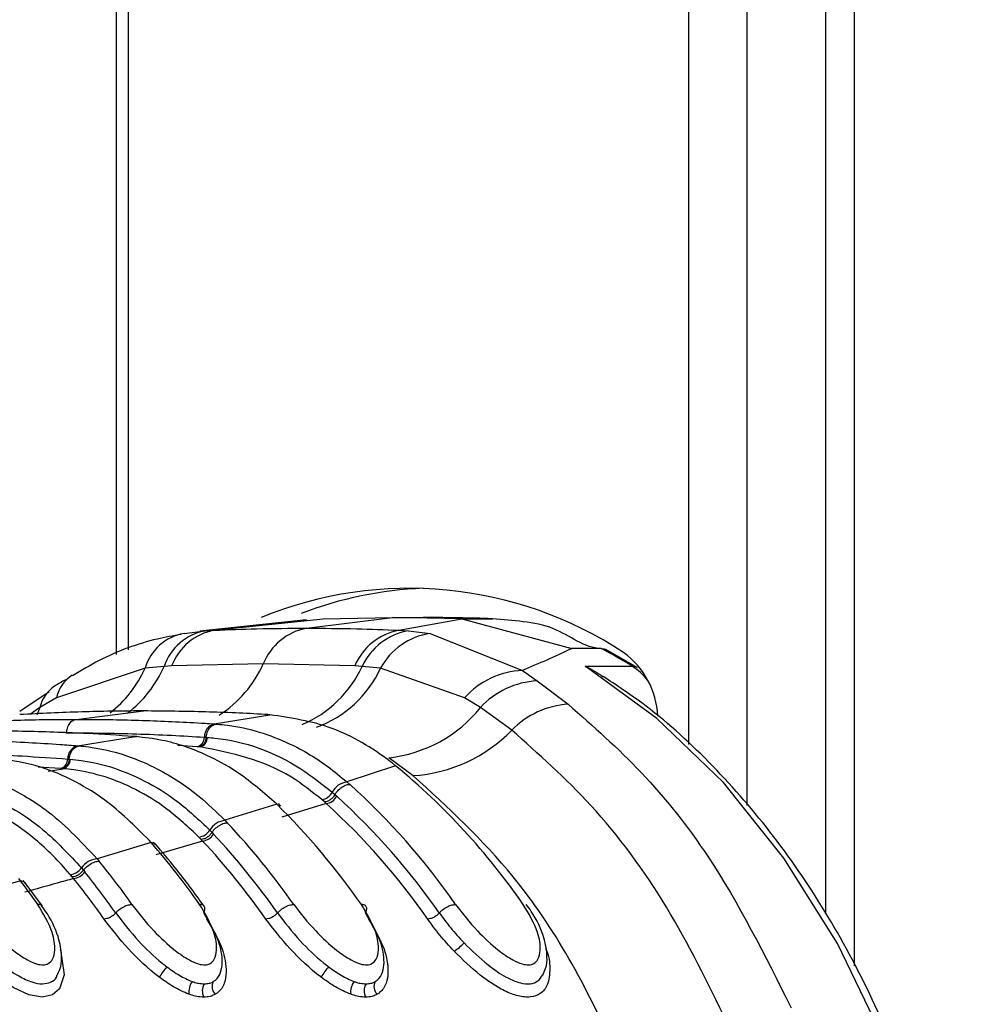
# Model space of a CAD drawing. Header units: millimetres. Extents: x 10 to 10348, y 8 to 8288.
# Tile 121 of 129: x 9824 to 9847, y 2829 to 2852. Entities that reach past the tile are written whole.
import ezdxf

# ---------------------------------------------------------------- set-up
doc = ezdxf.new("R2010")
doc.units = ezdxf.units.MM

msp = doc.modelspace()

# ---------------------------------------------------------------- linework, layer by layer
at = {"color": 7, "linetype": 'Continuous', "lineweight": 25}
for p, q in [((9826.367, 3086.431), (9826.367, 2837.22)), ((9843.417, 3086.431), (9843.417, 2831.012)), ((9830.941, 2838.049), (9828.38, 2837.774)), ((9828.725, 2837.8), (9831.343, 2838.077)), ((9830.946, 2837.848), (9833.011, 2838.104)), ((9831.343, 2838.077), (9833.011, 2838.104)), ((9834.679, 2838.077), (9833.011, 2838.104)), ((9833.011, 2838.104), (9833.749, 2838.104)), ((9833.165, 2837.8), (9834.679, 2838.077)), ((9834.679, 2838.077), (9837.323, 2837.36)), ((9834.68, 2838.077), (9835.417, 2838.077)), ((9828.001, 2837.72), (9828.512, 2837.787)), ((9828.512, 2837.787), (9828.725, 2837.8)), ((9833.165, 2837.8), (9833.392, 2837.787)), ((9833.392, 2837.787), (9833.916, 2837.72)), ((9833.916, 2837.72), (9836.134, 2836.83)), ((9838.03, 2837.36), (9837.323, 2837.36)), ((9838.892, 2836.9), (9838.14, 2837.333)), ((9829.904, 2836.989), (9827.703, 2836.942)), ((9832.103, 2836.942), (9829.904, 2836.989)), ((9827.064, 2836.886), (9824.938, 2836.178)), ((9827.52, 2836.931), (9827.064, 2836.886)), ((9827.703, 2836.942), (9827.52, 2836.931)), ((9832.284, 2836.931), (9832.103, 2836.942)), ((9832.724, 2836.886), (9832.284, 2836.931)), ((9834.744, 2836.178), (9832.724, 2836.886)), ((9836.134, 2836.83), (9836.49, 2836.582)), ((9837.64, 2836.933), (9838.771, 2836.933)), ((9836.49, 2836.582), (9837.234, 2836.02)), ((9824.761, 2836.322), (9824.056, 2835.844)), ((9824.938, 2836.178), (9824.535, 2835.941)), ((9835.126, 2835.941), (9834.744, 2836.178)), ((9825.405, 2835.657), (9827.034, 2835.859)), ((9835.877, 2835.398), (9835.126, 2835.941)), ((9828.725, 2835.548), (9830.063, 2835.768)), ((9830.063, 2835.768), (9830.016, 2835.771)), ((9828.725, 2835.548), (9828.769, 2835.545)), ((9825.442, 2835.024), (9826.829, 2835.243)), ((9826.829, 2835.243), (9826.79, 2835.246)), ((9826.863, 2835.242), (9826.824, 2835.244)), ((9826.829, 2835.243), (9826.863, 2835.244)), ((9828.489, 2835.228), (9828.532, 2835.225)), ((9828.532, 2835.225), (9828.56, 2835.223)), ((9825.442, 2835.024), (9825.479, 2835.021)), ((9828.363, 2834.997), (9828.321, 2834.999)), ((9828.393, 2834.995), (9828.364, 2834.997)), ((9825.205, 2834.704), (9825.241, 2834.701)), ((9825.241, 2834.701), (9825.265, 2834.699)), ((9833.508, 2834.303), (9832.927, 2834.735)), ((9825.071, 2834.472), (9825.035, 2834.475)), ((9825.096, 2834.47), (9825.071, 2834.472)), ((9833.087, 2834.541), (9831.916, 2834.154)), ((9833.087, 2834.541), (9833.012, 2834.6)), ((9831.916, 2834.154), (9831.982, 2834.095)), ((9830.231, 2833.616), (9830.169, 2833.676)), ((9831.376, 2833.672), (9831.313, 2833.727)), ((9831.419, 2833.633), (9831.376, 2833.672)), ((9831.563, 2833.906), (9831.628, 2833.849)), ((9831.628, 2833.849), (9831.673, 2833.809)), ((9830.231, 2833.616), (9828.985, 2833.23)), ((9830.331, 2833.571), (9830.268, 2833.631)), ((9831.419, 2833.633), (9830.348, 2833.302)), ((9828.985, 2833.23), (9829.041, 2833.171)), ((9828.619, 2832.995), (9828.674, 2832.938)), ((9827.213, 2832.693), (9827.16, 2832.752)), ((9828.448, 2832.731), (9827.323, 2832.401)), ((9828.412, 2832.77), (9828.359, 2832.825)), ((9828.448, 2832.731), (9828.412, 2832.77)), ((9828.673, 2832.938), (9828.711, 2832.898)), ((9827.213, 2832.693), (9825.913, 2832.307)), ((9827.316, 2832.644), (9827.263, 2832.703)), ((9825.913, 2832.307), (9825.961, 2832.249)), ((9825.535, 2832.085), (9825.582, 2832.028)), ((9825.582, 2832.028), (9825.614, 2831.988)), ((9824.074, 2831.772), (9824.028, 2831.831)), ((9824.18, 2831.72), (9824.133, 2831.78)), ((9825.312, 2831.87), (9825.266, 2831.925)), ((9825.343, 2831.831), (9825.312, 2831.87)), ((9824.074, 2831.772), (9822.732, 2831.387)), ((9824.597, 2831.163), (9824.184, 2831.727))]:
    msp.add_line(p, q, dxfattribs=at)
at = {"color": 8, "linetype": 'Continuous', "lineweight": 25}
for p, q in [((9826.66, 3086.431), (9826.66, 2837.328)), ((9840.132, 2835.055), (9840.132, 3086.431)), ((9841.527, 3086.431), (9841.527, 2833.588)), ((9844.108, 3086.431), (9844.108, 2829.73)), ((9824.535, 2835.941), (9824.307, 2835.782)), ((9824.535, 2835.941), (9824.466, 2835.759)), ((9825.161, 2835.336), (9825.18, 2835.336)), ((9828.321, 2834.999), (9827.849, 2835.027)), ((9825.035, 2834.475), (9824.492, 2834.511)), ((9824.735, 2834.414), (9825.096, 2834.47))]:
    msp.add_line(p, q, dxfattribs=at)
at = {"color": 7, "linetype": 'Continuous', "lineweight": 25, "flags": 128}
for points in [[(9838.03, 2837.36), (9838.096, 2837.351), (9838.141, 2837.333)], [(9846.793, 2820.327), (9846.355, 2822.997), (9845.687, 2825.571), (9844.798, 2828.007), (9843.704, 2830.27), (9842.419, 2832.323), (9840.965, 2834.136), (9839.364, 2835.681), (9837.64, 2836.933)]]:
    msp.add_lwpolyline(points, dxfattribs=at)
at = {"color": 8, "linetype": 'Continuous', "lineweight": 25, "flags": 128}
for points in [[(9838.771, 2836.933), (9838.837, 2836.924), (9838.892, 2836.9)], [(9825.027, 2830.134), (9825.034, 2830.12), (9825.12, 2829.515), (9825.007, 2829.177), (9824.836, 2829.033), (9824.589, 2828.98), (9824.274, 2829.034), (9823.891, 2829.209), (9823.39, 2829.561), (9822.785, 2830.13), (9822.19, 2830.856), (9822.19, 2830.856)]]:
    msp.add_lwpolyline(points, dxfattribs=at)
at = {"color": 7, "linetype": 'Continuous', "lineweight": 25}
for centre, radius, start, end in [((9833.415, 2829.446), 9.362, 56.6123, 112.3671), ((9834.139, 2829.484), 9.332, 92.3945, 110.8589), ((9828.194, 2836.56), 1.176, 99.4224, 163.8824), ((9828.757, 2836.5), 1.31, 100.7907, 160.7725), ((9828.989, 2836.449), 1.377, 101.0306, 159.0177), ((9831.219, 2836.456), 1.419, 101.0818, 157.9218), ((9833.446, 2836.366), 1.461, 101.105, 156.8088), ((9833.661, 2836.294), 1.517, 100.1909, 155.1499), ((9834.15, 2836.117), 1.62, 98.306, 151.6457), ((9831.656, 2825.44), 13.517, 58.2385, 61.8652), ((9837.391, 2835.643), 2, 2.7525, 54.0313), ((9836.204, 2834.872), 1.958, 92.0498, 138.1989), ((9836.589, 2834.599), 1.985, 92.8654, 137.4786), ((9832.561, 2838.011), 3.297, 276.3797, 321.1023), ((9837.363, 2833.948), 2.076, 93.553, 135.7101), ((9828.816, 2835.234), 0.327, 106.2486, 181.0603), ((9833.275, 2837.917), 3.621, 273.693, 315.9255), ((9828.255, 2835.224), 0.234, 286.2515, 1.0607), ((9828.327, 2835.219), 0.234, 286.4014, 1.0508), ((9825.534, 2834.707), 0.33, 106.2021, 180.635), ((9824.969, 2834.701), 0.235, 286.2095, 0.6289), ((9825.03, 2834.696), 0.235, 286.3328, 0.6335), ((9822.557, 2821.774), 16.549, 34.7566, 50.4838), ((9831.978, 2833.691), 0.467, 97.5945, 152.664), ((9820.646, 2821.539), 16.917, 34.8631, 47.9247), ((9831.267, 2834.055), 0.331, 277.9537, 333.2539), ((9831.376, 2833.966), 0.335, 277.3497, 332.0957), ((9820.428, 2821.45), 16.709, 34.8711, 47.7023), ((9818.088, 2821.301), 17.295, 34.9505, 45.4049), ((9820.29, 2821.401), 16.537, 34.871, 47.7028), ((9829.047, 2832.731), 0.503, 97, 148.3545), ((9828.313, 2833.179), 0.356, 277.2934, 328.9141), ((9816.199, 2821.095), 17.628, 35.0102, 43.24), ((9828.405, 2833.09), 0.361, 276.7825, 327.8345), ((9815.855, 2820.968), 17.233, 35.0152, 43.0491), ((9815.987, 2821.012), 17.412, 35.0152, 43.0489), ((9813.658, 2820.882), 17.979, 35.057, 41.0678), ((9827.222, 2832.558), 0.135, 43.4382, 94.1851), ((9825.973, 2831.771), 0.54, 96.4413, 144.3859), ((9825.221, 2832.305), 0.383, 276.7149, 324.9059), ((9811.766, 2820.684), 18.31, 35.0883, 39.1716), ((9825.301, 2832.217), 0.388, 276.2327, 323.9118), ((9811.441, 2820.572), 17.89, 35.0895, 39.0041), ((9811.572, 2820.615), 18.07, 35.0889, 39.0046), ((9809.244, 2820.494), 18.631, 35.1062, 37.2513), ((9824.086, 2831.642), 0.13, 40.8026, 95.2297), ((9834.081, 2830.828), 0.846, 299.0281, 320.0749), ((9829.284, 2828.286), 2.214, 140.0026, 147.9823), ((9833.171, 2828.287), 2.213, 139.9997, 147.9852), ((9828.554, 2829.099), 0.439, 144.1898, 186.4601), ((9828.769, 2829.133), 0.329, 149.5578, 207.6784), ((9828.945, 2829.235), 0.269, 153.8424, 224.2906), ((9832.443, 2829.099), 0.439, 144.1915, 186.4602), ((9832.658, 2829.133), 0.329, 149.5562, 207.68), ((9832.834, 2829.235), 0.269, 153.8433, 224.2877)]:
    msp.add_arc(centre, radius, start, end, dxfattribs=at)
at = {"color": 8, "linetype": 'Continuous', "lineweight": 25}
for centre, radius, start, end in [((9827.296, 2838.163), 2.86, 302.877, 335.7717), ((9824.452, 2838.064), 2.865, 308.1816, 335.7309), ((9824.896, 2838.073), 2.861, 307.6869, 336.4855), ((9829.74, 2838.113), 2.805, 293.1032, 335.087), ((9830.245, 2838.031), 2.731, 290.1271, 335.2181), ((9837.965, 2835.669), 1.499, 38.178, 57.4899), ((9825.783, 2835.995), 0.865, 122.7716, 167.7821), ((9825.374, 2835.744), 0.861, 124.5344, 166.7652)]:
    msp.add_arc(centre, radius, start, end, dxfattribs=at)
at = {"color": 7, "linetype": 'Continuous', "lineweight": 25}
for points, knots in [([(9835.417, 2838.077), (9835.142, 2838.085), (9834.727, 2838.096), (9834.17, 2838.103), (9833.89, 2838.104), (9833.749, 2838.104)], [0, 0, 0, 0, 0.495025, 0.747513, 1, 1, 1, 1]), ([(9838.03, 2837.36), (9838.03, 2837.36), (9837.632, 2837.36), (9837.043, 2837.87), (9836.155, 2838.014), (9835.663, 2838.056), (9835.417, 2838.077)], [0, 0, 0, 0, 0.000015, 0.446659, 0.723309, 1, 1, 1, 1]), ([(9827.928, 2837.698), (9827.738, 2837.664), (9827.064, 2837.543), (9826.181, 2837.219), (9825.534, 2836.833), (9825.324, 2836.707)], [0, 0, 0, 0, 0.208883, 0.742389, 1, 1, 1, 1]), ([(9828.725, 2837.8), (9829.065, 2837.813), (9829.805, 2837.842), (9830.545, 2837.846), (9830.946, 2837.848)], [0, 0, 0, 0, 0.458483, 1, 1, 1, 1]), ([(9830.946, 2837.848), (9831.347, 2837.846), (9832.087, 2837.842), (9832.826, 2837.813), (9833.165, 2837.8)], [0, 0, 0, 0, 0.5415168, 1, 1, 1, 1]), ([(9837.323, 2837.36), (9837.304, 2837.351), (9836.94, 2837.177), (9836.527, 2836.999), (9836.134, 2836.83)], [0, 0, 0, 0, 0.050351, 1, 1, 1, 1]), ([(9837.64, 2836.933), (9837.642, 2836.932), (9837.797, 2836.871), (9837.937, 2836.775), (9838.074, 2836.681)], [0, 0, 0, 0, 0.018249, 1, 1, 1, 1]), ([(9825.19, 2836.625), (9825.099, 2836.579), (9824.995, 2836.526), (9824.899, 2836.462), (9824.886, 2836.453)], [0, 0, 0, 0, 0.866295, 1, 1, 1, 1]), ([(9846.971, 2820.298), (9846.91, 2820.756), (9846.735, 2822.081), (9846.275, 2824.223), (9845.528, 2826.66), (9844.574, 2828.955), (9843.43, 2831.076), (9842.111, 2832.993), (9840.633, 2834.668), (9839.275, 2835.896), (9838.388, 2836.481), (9838.077, 2836.687)], [0, 0, 0, 0, 0.065368, 0.189196, 0.313117, 0.437082, 0.561088, 0.685113, 0.809103, 0.932978, 1, 1, 1, 1]), ([(9827.034, 2835.859), (9827.01, 2835.859), (9826.513, 2835.858), (9825.518, 2835.845), (9824.548, 2835.796), (9824.051, 2835.771)], [0, 0, 0, 0, 0.024033, 0.499895, 1, 1, 1, 1]), ([(9830.016, 2835.771), (9829.992, 2835.772), (9829.495, 2835.801), (9828.501, 2835.846), (9827.531, 2835.854), (9827.034, 2835.859)], [0, 0, 0, 0, 0.024244, 0.500106, 1, 1, 1, 1]), ([(9837.234, 2836.02), (9837.832, 2835.494), (9839.038, 2834.432), (9840.922, 2832.068), (9841.963, 2829.982), (9842.591, 2828.725)], [0, 0, 0, 0, 0.28064, 0.566731, 1, 1, 1, 1]), ([(9822.086, 2835.548), (9822.159, 2835.553), (9822.705, 2835.588), (9823.724, 2835.636), (9824.758, 2835.656), (9825.318, 2835.657), (9825.405, 2835.657)], [0, 0, 0, 0, 0.0660998, 0.4936869, 0.9212732, 1, 1, 1, 1]), ([(9825.18, 2835.336), (9825.183, 2835.363), (9825.191, 2835.434), (9825.233, 2835.539), (9825.309, 2835.629), (9825.373, 2835.648), (9825.405, 2835.657)], [0, 0, 0, 0, 0.161045, 0.440719, 0.72036, 1, 1, 1, 1]), ([(9825.405, 2835.657), (9825.493, 2835.657), (9826.053, 2835.656), (9827.087, 2835.636), (9828.106, 2835.588), (9828.652, 2835.553), (9828.725, 2835.548)], [0, 0, 0, 0, 0.0787276, 0.5063131, 0.9338994, 1, 1, 1, 1]), ([(9833.012, 2834.6), (9832.996, 2834.613), (9832.537, 2834.968), (9831.574, 2835.539), (9830.567, 2835.692), (9830.063, 2835.768)], [0, 0, 0, 0, 0.018269, 0.50941, 1, 1, 1, 1]), ([(9826.79, 2835.246), (9826.419, 2835.271), (9825.812, 2835.311), (9824.697, 2835.357), (9823.853, 2835.376), (9823.245, 2835.377), (9823.145, 2835.377)], [0, 0, 0, 0, 0.305522, 0.500162, 0.917082, 1, 1, 1, 1]), ([(9825.18, 2835.336), (9825.739, 2835.331), (9826.58, 2835.323), (9827.683, 2835.277), (9828.227, 2835.244), (9828.489, 2835.228)], [0, 0, 0, 0, 0.50631, 0.762623, 1, 1, 1, 1]), ([(9828.532, 2835.225), (9828.535, 2835.251), (9828.546, 2835.322), (9828.592, 2835.427), (9828.672, 2835.518), (9828.737, 2835.536), (9828.769, 2835.545)], [0, 0, 0, 0, 0.161006, 0.44066, 0.720321, 1, 1, 1, 1]), ([(9828.769, 2835.545), (9828.833, 2835.54), (9829.402, 2835.491), (9830.328, 2835.223), (9831.3, 2834.664), (9831.766, 2834.278), (9831.916, 2834.154)], [0, 0, 0, 0, 0.058111, 0.513481, 0.843245, 1, 1, 1, 1]), ([(9841.05, 2828.37), (9840.588, 2829.319), (9839.649, 2831.242), (9837.884, 2833.614), (9836.525, 2834.821), (9835.877, 2835.398)], [0, 0, 0, 0, 0.336897, 0.683326, 1, 1, 1, 1]), ([(9821.516, 2835.176), (9821.94, 2835.173), (9822.601, 2835.168), (9823.77, 2835.13), (9824.655, 2835.083), (9825.303, 2835.034), (9825.442, 2835.024)], [0, 0, 0, 0, 0.32369, 0.504431, 0.893531, 1, 1, 1, 1]), ([(9830.169, 2833.676), (9829.868, 2833.934), (9829.352, 2834.376), (9828.445, 2834.867), (9827.629, 2835.153), (9827.046, 2835.219), (9826.829, 2835.243)], [0, 0, 0, 0, 0.2961475, 0.5072992, 0.8165272, 1, 1, 1, 1]), ([(9828.532, 2835.225), (9828.527, 2835.196), (9828.518, 2835.139), (9828.478, 2835.066), (9828.426, 2835.013), (9828.385, 2835.002), (9828.364, 2834.997)], [0, 0, 0, 0, 0.249998, 0.500022, 0.749991, 1, 1, 1, 1]), ([(9828.56, 2835.223), (9828.621, 2835.218), (9829.392, 2835.152), (9830.447, 2834.787), (9831.315, 2834.101), (9831.563, 2833.906)], [0, 0, 0, 0, 0.058019, 0.731528, 1, 1, 1, 1]), ([(9821.291, 2834.855), (9821.95, 2834.848), (9822.891, 2834.838), (9824.195, 2834.775), (9824.841, 2834.73), (9825.205, 2834.704)], [0, 0, 0, 0, 0.504425, 0.721113, 1, 1, 1, 1]), ([(9825.241, 2834.701), (9825.245, 2834.727), (9825.255, 2834.798), (9825.302, 2834.903), (9825.382, 2834.993), (9825.447, 2835.012), (9825.48, 2835.021)], [0, 0, 0, 0, 0.161031, 0.440681, 0.720337, 1, 1, 1, 1]), ([(9825.479, 2835.021), (9825.511, 2835.018), (9825.902, 2834.982), (9826.541, 2834.839), (9827.479, 2834.432), (9828.273, 2833.919), (9828.781, 2833.428), (9828.985, 2833.23)], [0, 0, 0, 0, 0.0249802, 0.3117518, 0.510884, 0.8034053, 1, 1, 1, 1]), ([(9831.313, 2833.727), (9831.072, 2833.919), (9830.175, 2834.635), (9829.145, 2834.843), (9828.393, 2834.995)], [0, 0, 0, 0, 0.268951, 1, 1, 1, 1]), ([(9827.16, 2832.752), (9826.815, 2833.095), (9826.264, 2833.641), (9825.311, 2834.224), (9824.435, 2834.589), (9823.781, 2834.679), (9823.49, 2834.719)], [0, 0, 0, 0, 0.316583, 0.505351, 0.78008, 1, 1, 1, 1]), ([(9825.241, 2834.701), (9825.236, 2834.672), (9825.226, 2834.614), (9825.186, 2834.542), (9825.133, 2834.489), (9825.092, 2834.478), (9825.071, 2834.472)], [0, 0, 0, 0, 0.250011, 0.49998, 0.749984, 1, 1, 1, 1]), ([(9825.265, 2834.699), (9825.353, 2834.69), (9825.961, 2834.628), (9826.841, 2834.332), (9827.867, 2833.704), (9828.361, 2833.238), (9828.619, 2832.995)], [0, 0, 0, 0, 0.073597, 0.507112, 0.742765, 1, 1, 1, 1]), ([(9822.1, 2834.497), (9822.199, 2834.486), (9822.656, 2834.434), (9823.355, 2834.236), (9824.102, 2833.868), (9824.956, 2833.319), (9825.507, 2832.737), (9825.913, 2832.307)], [0, 0, 0, 0, 0.07106, 0.328707, 0.508594, 0.637825, 1, 1, 1, 1]), ([(9828.359, 2832.825), (9828.107, 2833.061), (9827.626, 2833.513), (9826.628, 2834.121), (9825.772, 2834.404), (9825.181, 2834.462), (9825.096, 2834.47)], [0, 0, 0, 0, 0.257471, 0.493196, 0.926487, 1, 1, 1, 1]), ([(9821.881, 2834.175), (9821.95, 2834.168), (9822.621, 2834.096), (9823.564, 2833.754), (9824.708, 2832.976), (9825.234, 2832.409), (9825.535, 2832.085)], [0, 0, 0, 0, 0.051672, 0.505067, 0.717511, 1, 1, 1, 1]), ([(9838.361, 2827.732), (9838.006, 2828.472), (9837.288, 2829.964), (9835.712, 2832.283), (9834.339, 2833.542), (9833.508, 2834.303)], [0, 0, 0, 0, 0.279345, 0.564006, 1, 1, 1, 1]), ([(9825.266, 2831.925), (9825.245, 2831.95), (9824.964, 2832.283), (9824.431, 2832.797), (9823.29, 2833.605), (9822.363, 2833.806), (9821.711, 2833.947)], [0, 0, 0, 0, 0.021195, 0.282969, 0.495587, 1, 1, 1, 1]), ([(9831.628, 2833.849), (9831.642, 2833.87), (9831.68, 2833.93), (9831.766, 2834.014), (9831.879, 2834.082), (9831.948, 2834.091), (9831.982, 2834.095)], [0, 0, 0, 0, 0.161268, 0.440838, 0.720434, 1, 1, 1, 1]), ([(9831.628, 2833.849), (9831.612, 2833.825), (9831.579, 2833.777), (9831.513, 2833.719), (9831.441, 2833.68), (9831.398, 2833.675), (9831.376, 2833.672)], [0, 0, 0, 0, 0.249977, 0.499995, 0.750013, 1, 1, 1, 1]), ([(9828.673, 2832.938), (9828.689, 2832.958), (9828.73, 2833.014), (9828.821, 2833.094), (9828.937, 2833.159), (9829.007, 2833.167), (9829.041, 2833.171)], [0, 0, 0, 0, 0.161213, 0.440835, 0.720413, 1, 1, 1, 1]), ([(9828.673, 2832.938), (9828.656, 2832.915), (9828.621, 2832.869), (9828.551, 2832.815), (9828.478, 2832.777), (9828.434, 2832.772), (9828.412, 2832.77)], [0, 0, 0, 0, 0.250024, 0.500015, 0.750012, 1, 1, 1, 1]), ([(9828.486, 2831.163), (9828.257, 2831.478), (9827.882, 2831.994), (9827.478, 2832.467), (9827.32, 2832.651)], [0, 0, 0, 0, 0.609912, 1, 1, 1, 1]), ([(9825.582, 2832.028), (9825.563, 2832.007), (9825.526, 2831.964), (9825.454, 2831.912), (9825.378, 2831.877), (9825.334, 2831.872), (9825.312, 2831.87)], [0, 0, 0, 0, 0.250027, 0.499987, 0.750015, 1, 1, 1, 1]), ([(9825.582, 2832.028), (9825.598, 2832.048), (9825.642, 2832.101), (9825.737, 2832.176), (9825.856, 2832.237), (9825.926, 2832.245), (9825.961, 2832.249)], [0, 0, 0, 0, 0.161186, 0.44079, 0.720409, 1, 1, 1, 1]), ([(9825.343, 2831.831), (9825.213, 2831.794), (9824.827, 2831.685), (9824.437, 2831.575), (9824.178, 2831.502)], [0, 0, 0, 0, 0.336525, 1, 1, 1, 1]), ([(9822.859, 2831.209), (9823.025, 2830.995), (9823.319, 2830.613), (9823.817, 2830.15), (9824.195, 2829.886), (9824.446, 2829.772), (9824.622, 2829.746), (9824.758, 2829.785), (9824.861, 2829.904), (9824.915, 2830.152), (9824.847, 2830.601), (9824.621, 2830.982), (9824.486, 2831.209)], [0, 0, 0, 0, 0.181551, 0.323795, 0.408852, 0.462297, 0.504185, 0.545984, 0.600558, 0.677304, 0.807905, 1, 1, 1, 1]), ([(9824.591, 2831.159), (9824.585, 2831.171), (9824.566, 2831.202), (9824.517, 2831.206), (9824.486, 2831.209)], [0, 0, 0, 0, 0.363503, 1, 1, 1, 1]), ([(9824.951, 2829.508), (9824.975, 2829.553), (9825.046, 2829.685), (9825.071, 2829.974), (9825.001, 2830.418), (9824.816, 2830.852), (9824.624, 2831.113), (9824.577, 2831.178)], [0, 0, 0, 0, 0.085377, 0.248772, 0.504091, 0.876386, 1, 1, 1, 1]), ([(9826.358, 2831.003), (9826.375, 2831.021), (9826.422, 2831.07), (9826.521, 2831.14), (9826.643, 2831.197), (9826.713, 2831.205), (9826.749, 2831.209)], [0, 0, 0, 0, 0.161103, 0.440723, 0.720357, 1, 1, 1, 1]), ([(9826.749, 2831.209), (9826.914, 2830.995), (9827.209, 2830.613), (9827.706, 2830.15), (9828.084, 2829.886), (9828.335, 2829.772), (9828.511, 2829.746), (9828.647, 2829.785), (9828.75, 2829.904), (9828.804, 2830.152), (9828.736, 2830.601), (9828.51, 2830.982), (9828.375, 2831.209)], [0, 0, 0, 0, 0.181551, 0.323795, 0.408852, 0.462296, 0.504185, 0.545985, 0.600558, 0.677304, 0.807905, 1, 1, 1, 1]), ([(9828.473, 2831.003), (9828.481, 2831.021), (9828.504, 2831.07), (9828.506, 2831.14), (9828.464, 2831.197), (9828.405, 2831.205), (9828.375, 2831.209)], [0, 0, 0, 0, 0.161098, 0.440726, 0.720358, 1, 1, 1, 1]), ([(9830.247, 2831.003), (9830.265, 2831.021), (9830.312, 2831.07), (9830.41, 2831.14), (9830.532, 2831.197), (9830.603, 2831.205), (9830.638, 2831.209)], [0, 0, 0, 0, 0.161103, 0.440723, 0.720357, 1, 1, 1, 1]), ([(9830.638, 2831.209), (9830.803, 2830.995), (9831.098, 2830.613), (9831.595, 2830.15), (9831.973, 2829.886), (9832.225, 2829.772), (9832.4, 2829.746), (9832.536, 2829.785), (9832.64, 2829.904), (9832.693, 2830.152), (9832.625, 2830.601), (9832.399, 2830.982), (9832.264, 2831.209)], [0, 0, 0, 0, 0.181551, 0.323795, 0.408852, 0.462297, 0.504185, 0.545984, 0.600558, 0.677304, 0.807905, 1, 1, 1, 1]), ([(9832.362, 2831.003), (9832.37, 2831.021), (9832.394, 2831.07), (9832.395, 2831.14), (9832.353, 2831.197), (9832.294, 2831.205), (9832.264, 2831.209)], [0, 0, 0, 0, 0.161103, 0.440723, 0.720357, 1, 1, 1, 1]), ([(9834.136, 2831.003), (9834.154, 2831.021), (9834.201, 2831.07), (9834.299, 2831.14), (9834.422, 2831.197), (9834.492, 2831.205), (9834.527, 2831.209)], [0, 0, 0, 0, 0.161103, 0.440723, 0.720357, 1, 1, 1, 1]), ([(9834.527, 2831.209), (9834.692, 2830.995), (9834.987, 2830.613), (9835.484, 2830.15), (9835.862, 2829.886), (9836.114, 2829.772), (9836.289, 2829.746), (9836.425, 2829.785), (9836.529, 2829.903), (9836.582, 2830.151), (9836.514, 2830.601), (9836.288, 2830.982), (9836.153, 2831.209)], [0, 0, 0, 0, 0.181495, 0.323764, 0.408831, 0.462283, 0.504171, 0.545966, 0.600529, 0.677267, 0.807826, 1, 1, 1, 1]), ([(9836.621, 2829.51), (9836.646, 2829.561), (9836.718, 2829.702), (9836.737, 2830.006), (9836.655, 2830.464), (9836.455, 2830.899), (9836.267, 2831.153), (9836.226, 2831.208)], [0, 0, 0, 0, 0.094055, 0.259838, 0.522332, 0.896084, 1, 1, 1, 1]), ([(9822.469, 2831.003), (9822.644, 2830.775), (9822.962, 2830.362), (9823.517, 2829.836), (9823.979, 2829.501), (9824.333, 2829.334), (9824.604, 2829.284), (9824.802, 2829.334), (9824.921, 2829.415), (9824.943, 2829.494), (9824.947, 2829.51)], [0, 0, 0, 0, 0.2555283, 0.463412, 0.6109344, 0.7144471, 0.8020001, 0.8871081, 0.9762889, 1, 1, 1, 1]), ([(9826.358, 2831.003), (9826.339, 2830.983), (9826.299, 2830.943), (9826.224, 2830.895), (9826.146, 2830.862), (9826.102, 2830.858), (9826.079, 2830.856)], [0, 0, 0, 0, 0.249977, 0.500012, 0.750007, 1, 1, 1, 1]), ([(9827.406, 2829.46), (9827.403, 2829.462), (9827.137, 2829.666), (9826.631, 2830.137), (9826.263, 2830.617), (9826.079, 2830.856)], [0, 0, 0, 0, 0.005036, 0.503598, 1, 1, 1, 1]), ([(9826.358, 2831.003), (9826.53, 2830.779), (9826.848, 2830.366), (9827.305, 2829.929), (9827.549, 2829.739), (9827.587, 2829.71)], [0, 0, 0, 0, 0.500692, 0.922782, 1, 1, 1, 1]), ([(9828.703, 2829.354), (9828.72, 2829.365), (9828.804, 2829.419), (9828.93, 2829.632), (9828.927, 2829.973), (9828.8, 2830.46), (9828.61, 2830.775), (9828.473, 2831.003)], [0, 0, 0, 0, 0.041439, 0.201296, 0.49918, 0.637273, 1, 1, 1, 1]), ([(9828.543, 2830.856), (9828.689, 2830.612), (9828.892, 2830.275), (9829.025, 2829.747), (9829.022, 2829.365), (9828.873, 2829.125), (9828.773, 2829.061), (9828.752, 2829.047)], [0, 0, 0, 0, 0.350819, 0.485426, 0.783989, 0.954199, 1, 1, 1, 1]), ([(9830.247, 2831.003), (9830.228, 2830.983), (9830.188, 2830.943), (9830.113, 2830.895), (9830.035, 2830.862), (9829.991, 2830.858), (9829.969, 2830.856)], [0, 0, 0, 0, 0.249986, 0.500009, 0.750006, 1, 1, 1, 1]), ([(9831.295, 2829.46), (9831.292, 2829.462), (9831.026, 2829.666), (9830.52, 2830.137), (9830.152, 2830.617), (9829.969, 2830.856)], [0, 0, 0, 0, 0.005036, 0.5036, 1, 1, 1, 1]), ([(9830.247, 2831.003), (9830.42, 2830.779), (9830.737, 2830.366), (9831.194, 2829.929), (9831.439, 2829.739), (9831.476, 2829.71)], [0, 0, 0, 0, 0.500692, 0.922782, 1, 1, 1, 1]), ([(9832.592, 2829.354), (9832.609, 2829.365), (9832.693, 2829.419), (9832.819, 2829.632), (9832.816, 2829.973), (9832.689, 2830.46), (9832.499, 2830.775), (9832.362, 2831.003)], [0, 0, 0, 0, 0.041436, 0.201294, 0.49918, 0.637272, 1, 1, 1, 1]), ([(9832.432, 2830.856), (9832.578, 2830.612), (9832.781, 2830.275), (9832.914, 2829.747), (9832.911, 2829.365), (9832.762, 2829.125), (9832.662, 2829.061), (9832.641, 2829.047)], [0, 0, 0, 0, 0.3508186, 0.4854248, 0.7839893, 0.9541986, 1, 1, 1, 1]), ([(9834.136, 2831.003), (9834.117, 2830.983), (9834.077, 2830.943), (9834.002, 2830.895), (9833.924, 2830.862), (9833.88, 2830.858), (9833.858, 2830.856)], [0, 0, 0, 0, 0.249977, 0.500012, 0.750007, 1, 1, 1, 1]), ([(9834.492, 2830.088), (9834.374, 2830.216), (9834.14, 2830.472), (9833.952, 2830.728), (9833.858, 2830.856)], [0, 0, 0, 0, 0.5001874, 1, 1, 1, 1]), ([(9834.136, 2831.003), (9834.224, 2830.883), (9834.401, 2830.643), (9834.62, 2830.404), (9834.73, 2830.285)], [0, 0, 0, 0, 0.5001185, 1, 1, 1, 1]), ([(9834.73, 2830.285), (9834.916, 2830.101), (9835.229, 2829.793), (9835.688, 2829.478), (9836.019, 2829.329), (9836.21, 2829.296), (9836.375, 2829.305), (9836.522, 2829.354), (9836.586, 2829.458), (9836.618, 2829.511)], [0, 0, 0, 0, 0.291237, 0.489431, 0.611355, 0.727823, 0.757056, 0.878407, 1, 1, 1, 1]), ([(9827.587, 2829.71), (9827.687, 2829.637), (9827.887, 2829.491), (9828.094, 2829.401), (9828.198, 2829.356)], [0, 0, 0, 0, 0.500363, 1, 1, 1, 1]), ([(9831.476, 2829.71), (9831.576, 2829.637), (9831.776, 2829.491), (9831.983, 2829.401), (9832.087, 2829.356)], [0, 0, 0, 0, 0.500359, 1, 1, 1, 1]), ([(9828.118, 2829.05), (9827.994, 2829.103), (9827.753, 2829.207), (9827.52, 2829.377), (9827.406, 2829.46)], [0, 0, 0, 0, 0.511869, 1, 1, 1, 1]), ([(9832.007, 2829.05), (9831.883, 2829.103), (9831.642, 2829.207), (9831.409, 2829.377), (9831.295, 2829.46)], [0, 0, 0, 0, 0.511869, 1, 1, 1, 1]), ([(9828.198, 2829.356), (9828.21, 2829.352), (9828.261, 2829.334), (9828.361, 2829.307), (9828.441, 2829.302), (9828.485, 2829.3)], [0, 0, 0, 0, 0.121303, 0.507462, 1, 1, 1, 1]), ([(9828.485, 2829.3), (9828.526, 2829.302), (9828.599, 2829.307), (9828.666, 2829.333), (9828.697, 2829.35), (9828.703, 2829.354)], [0, 0, 0, 0, 0.4928036, 0.8970362, 1, 1, 1, 1]), ([(9832.087, 2829.356), (9832.099, 2829.352), (9832.151, 2829.334), (9832.25, 2829.307), (9832.33, 2829.302), (9832.374, 2829.3)], [0, 0, 0, 0, 0.121319, 0.507471, 1, 1, 1, 1]), ([(9832.374, 2829.3), (9832.415, 2829.302), (9832.488, 2829.307), (9832.555, 2829.333), (9832.586, 2829.35), (9832.592, 2829.354)], [0, 0, 0, 0, 0.4928036, 0.8970362, 1, 1, 1, 1]), ([(9828.478, 2828.98), (9828.421, 2828.983), (9828.321, 2828.989), (9828.196, 2829.023), (9828.133, 2829.045), (9828.118, 2829.05)], [0, 0, 0, 0, 0.496544, 0.880792, 1, 1, 1, 1]), ([(9828.752, 2829.047), (9828.744, 2829.043), (9828.706, 2829.022), (9828.621, 2828.989), (9828.529, 2828.983), (9828.478, 2828.98)], [0, 0, 0, 0, 0.101106, 0.503379, 1, 1, 1, 1]), ([(9832.367, 2828.98), (9832.31, 2828.983), (9832.21, 2828.989), (9832.086, 2829.023), (9832.022, 2829.045), (9832.007, 2829.05)], [0, 0, 0, 0, 0.4965596, 0.8808075, 1, 1, 1, 1]), ([(9832.641, 2829.047), (9832.633, 2829.043), (9832.595, 2829.022), (9832.51, 2828.989), (9832.418, 2828.983), (9832.367, 2828.98)], [0, 0, 0, 0, 0.101108, 0.503387, 1, 1, 1, 1])]:
    msp.add_open_spline(points, degree=3, knots=knots, dxfattribs=at)
at = {"color": 8, "linetype": 'Continuous', "lineweight": 25}
msp.add_open_spline([(9836.692, 2830.139), (9836.694, 2830.136), (9836.779, 2829.974), (9836.802, 2829.664), (9836.77, 2829.288), (9836.588, 2829.055), (9836.396, 2828.986), (9836.189, 2828.975), (9835.954, 2829.016), (9835.56, 2829.191), (9835.042, 2829.545), (9834.695, 2829.888), (9834.492, 2830.088)], degree=3, knots=[0, 0, 0, 0, 0.003131, 0.147219, 0.292361, 0.396462, 0.485579, 0.507364, 0.593615, 0.680419, 0.813551, 1, 1, 1, 1], dxfattribs=at)

doc.saveas('drawing.dxf')
